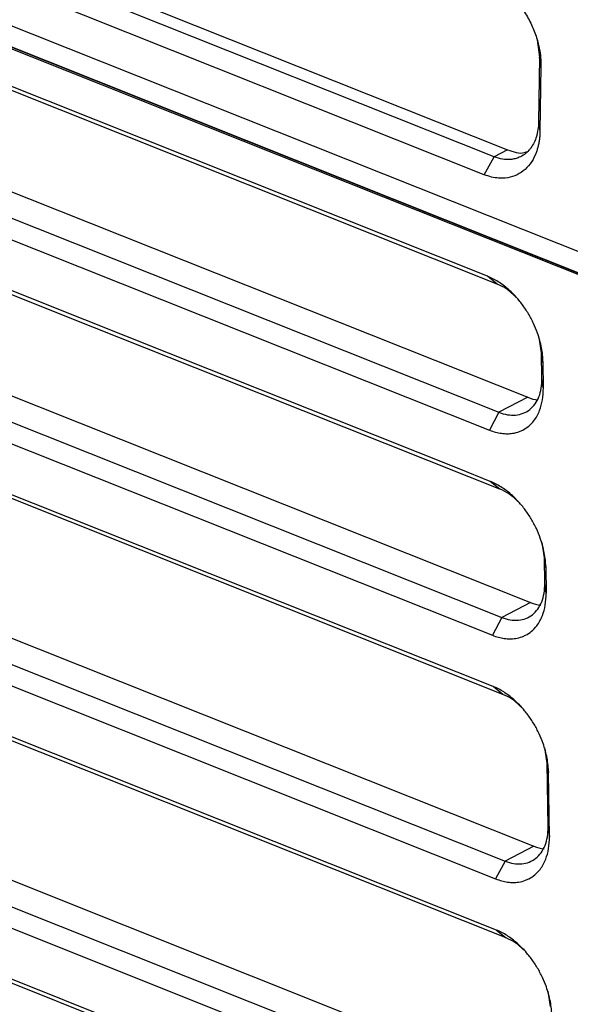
# Model space of a CAD drawing. Header units: millimetres. Extents: x -0.39 to 0.76, y -0.29 to 0.59.
# Tile 55 of 137: x 0.562 to 0.581, y -0.2248 to -0.1909. Entities that reach past the tile are written whole.
import ezdxf

# ---------------------------------------------------------------- set-up
doc = ezdxf.new("R2010")
doc.units = ezdxf.units.MM

msp = doc.modelspace()

# ---------------------------------------------------------------- linework, layer by layer
at = {"color": 7, "linetype": 'Continuous', "lineweight": 25}
for p, q in [((0.516012, -0.172863), (0.607573, -0.209379)), ((0.517245, -0.1741), (0.606564, -0.209722)), ((0.517246, -0.174149), (0.606561, -0.209769)), ((0.51803, -0.1744), (0.605806, -0.209407)), ((0.546433, -0.182465), (0.578787, -0.195368)), ((0.578326, -0.195607), (0.545971, -0.182703)), ((0.57799, -0.196226), (0.545635, -0.183322)), ((0.578099, -0.199725), (0.545744, -0.186822)), ((0.578434, -0.199995), (0.54608, -0.187092)), ((0.547128, -0.190996), (0.579483, -0.203899)), ((0.54614, -0.191511), (0.578494, -0.204414)), ((0.579808, -0.191575), (0.579892, -0.19217)), ((0.545816, -0.192125), (0.578171, -0.205028)), ((0.579892, -0.19217), (0.579858, -0.194413)), ((0.579939, -0.192483), (0.579892, -0.19217)), ((0.579939, -0.192483), (0.579905, -0.194725)), ((0.579858, -0.194413), (0.579905, -0.194725)), ((0.578787, -0.195368), (0.578326, -0.195607)), ((0.57799, -0.196226), (0.578326, -0.195607)), ((0.547224, -0.198066), (0.579579, -0.21097)), ((0.546235, -0.198581), (0.57859, -0.211485)), ((0.545912, -0.199195), (0.578267, -0.212098)), ((0.578434, -0.199995), (0.578099, -0.199725)), ((0.578291, -0.213866), (0.545936, -0.200963)), ((0.578626, -0.214136), (0.546271, -0.201233)), ((0.579963, -0.202363), (0.579883, -0.201834)), ((0.579963, -0.202363), (0.58001, -0.202693)), ((0.579975, -0.203247), (0.579963, -0.202363)), ((0.58001, -0.202693), (0.580022, -0.203576)), ((0.580022, -0.203576), (0.579975, -0.203247)), ((0.579483, -0.203899), (0.578494, -0.204414)), ((0.578494, -0.204414), (0.578171, -0.205028)), ((0.547338, -0.206462), (0.579692, -0.219366)), ((0.546349, -0.206977), (0.578704, -0.219881)), ((0.57853, -0.207066), (0.578195, -0.206796)), ((0.546026, -0.207591), (0.578381, -0.220495)), ((0.580059, -0.209434), (0.579979, -0.208904)), ((0.578405, -0.222262), (0.54605, -0.209359)), ((0.57874, -0.222532), (0.546385, -0.209629)), ((0.580059, -0.209434), (0.580106, -0.209763)), ((0.580071, -0.210317), (0.580059, -0.209434)), ((0.580106, -0.209763), (0.580118, -0.210647)), ((0.580118, -0.210647), (0.580071, -0.210317)), ((0.579579, -0.21097), (0.57859, -0.211485)), ((0.57859, -0.211485), (0.578267, -0.212098)), ((0.578626, -0.214136), (0.578291, -0.213866)), ((0.547451, -0.214858), (0.579806, -0.227762)), ((0.546463, -0.215374), (0.578818, -0.228277)), ((0.54614, -0.215987), (0.578495, -0.228891)), ((0.580155, -0.216504), (0.580075, -0.215974)), ((0.580155, -0.216504), (0.580202, -0.216834)), ((0.580185, -0.218713), (0.580155, -0.216504)), ((0.580232, -0.219043), (0.580202, -0.216834)), ((0.578519, -0.230658), (0.546164, -0.217755)), ((0.578854, -0.230929), (0.546499, -0.218025)), ((0.580185, -0.218713), (0.580232, -0.219043)), ((0.579692, -0.219366), (0.578704, -0.219881)), ((0.578704, -0.219881), (0.578381, -0.220495)), ((0.578405, -0.222262), (0.57874, -0.222532)), ((0.580269, -0.2249), (0.580189, -0.224371))]:
    msp.add_line(p, q, dxfattribs=at)
at = {"color": 7, "linetype": 'Continuous', "lineweight": 25, "flags": 128}
for points in [[(0.578195, -0.206796), (0.577122, -0.206368), (0.572827, -0.204655), (0.568533, -0.202942), (0.564239, -0.20123), (0.559945, -0.199517), (0.555651, -0.197805), (0.551357, -0.196092), (0.54584, -0.193892)], [(0.57853, -0.207066), (0.577457, -0.206638), (0.573163, -0.204925), (0.568869, -0.203213), (0.564575, -0.2015), (0.560281, -0.199788), (0.555987, -0.198075), (0.551693, -0.196363), (0.546176, -0.194162)]]:
    msp.add_lwpolyline(points, dxfattribs=at)
at = {"color": 7, "linetype": 'Continuous', "lineweight": 25}
for centre, major_axis, start_param, end_param in [((0.579459, -0.202131), (-0.0009569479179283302, 0.001756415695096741), 2.46845760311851, 2.707412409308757), ((0.579555, -0.209202), (-0.0009569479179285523, 0.001756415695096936), 2.468457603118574, 2.707412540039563), ((0.579668, -0.217598), (-0.0009569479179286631, 0.001756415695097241), 2.468457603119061, 2.707412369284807)]:
    msp.add_ellipse(centre, major_axis=major_axis, ratio=0.661387, start_param=start_param, end_param=end_param, dxfattribs=at)
for points, knots in [([(0.5780920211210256, -0.1894975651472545), (0.5781332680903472, -0.1895149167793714), (0.5782154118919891, -0.189549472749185), (0.5783375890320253, -0.1896129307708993), (0.5784580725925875, -0.1896845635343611), (0.5785768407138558, -0.1897651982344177), (0.5786939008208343, -0.1898546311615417), (0.578884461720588, -0.1900169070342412), (0.5791374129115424, -0.1902794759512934), (0.5794194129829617, -0.190673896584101), (0.5796508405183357, -0.191108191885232), (0.5798010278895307, -0.1915171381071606), (0.5798889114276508, -0.1918777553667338), (0.5799346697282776, -0.1921858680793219), (0.5799377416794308, -0.1923834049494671), (0.5799392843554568, -0.1924826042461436)], [0, 0, 0, 0, 0.0419960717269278, 0.0836356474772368, 0.1250960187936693, 0.1665567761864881, 0.2081975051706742, 0.2501954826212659, 0.375067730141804, 0.5000441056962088, 0.6249173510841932, 0.7498812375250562, 0.8335062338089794, 0.9163899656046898, 1, 1, 1, 1]), ([(0.5798583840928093, -0.194412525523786), (0.5798575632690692, -0.1944570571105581), (0.5798510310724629, -0.1945880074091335), (0.579826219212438, -0.1947539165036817), (0.5797761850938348, -0.1949460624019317), (0.5797079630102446, -0.1951224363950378), (0.5796156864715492, -0.1952771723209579), (0.5795049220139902, -0.1954145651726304), (0.5793754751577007, -0.1955320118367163), (0.5792120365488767, -0.1956251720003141), (0.5790501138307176, -0.1956795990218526), (0.5788599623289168, -0.1957108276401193), (0.5786182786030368, -0.1957006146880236), (0.5784241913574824, -0.1956458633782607), (0.5783262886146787, -0.195606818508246)], [2, 2, 2, 2, 2.2604619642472, 2.7755884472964, 3.0299619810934, 3.5354857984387, 4.041219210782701, 4.305595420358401, 4.8356403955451, 5.36537976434, 5.7609478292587, 6.155070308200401, 6.8267561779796, 7.5131235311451, 7.5131235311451, 7.5131235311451, 7.5131235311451]), ([(0.579905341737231, -0.1947247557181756), (0.5799038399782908, -0.1947738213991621), (0.5799008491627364, -0.1948715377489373), (0.5798863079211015, -0.1950130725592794), (0.5798643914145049, -0.1951497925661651), (0.5798344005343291, -0.1952814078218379), (0.5797965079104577, -0.1954079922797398), (0.5797208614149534, -0.1956087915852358), (0.5795809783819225, -0.1958604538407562), (0.579339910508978, -0.1961089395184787), (0.5790495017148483, -0.1962779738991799), (0.5787546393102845, -0.196347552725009), (0.5784805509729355, -0.1963499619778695), (0.578237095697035, -0.1963132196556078), (0.5780727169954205, -0.1962549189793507), (0.5779901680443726, -0.19622564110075)], [0, 0, 0, 0, 0.0419932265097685, 0.0836312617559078, 0.1250912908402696, 0.1665527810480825, 0.2081951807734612, 0.2501956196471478, 0.3750672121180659, 0.5000439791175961, 0.6249244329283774, 0.7498803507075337, 0.8335041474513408, 0.9163878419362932, 1, 1, 1, 1]), ([(0.5787874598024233, -0.1953683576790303), (0.5789919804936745, -0.1954400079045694), (0.5792330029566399, -0.1955244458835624), (0.5794246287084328, -0.1954396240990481), (0.5794536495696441, -0.1954267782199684)], [0, 0, 0, 0, 0.8485544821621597, 1, 1, 1, 1]), ([(0.5800103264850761, -0.2026929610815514), (0.5800092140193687, -0.2026109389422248), (0.5799993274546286, -0.2024448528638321), (0.5799620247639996, -0.2021911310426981), (0.5799034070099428, -0.2019369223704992), (0.5798156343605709, -0.2016560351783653), (0.5797126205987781, -0.2014044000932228), (0.5795749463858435, -0.2011276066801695), (0.5794136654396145, -0.2008562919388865), (0.57920951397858, -0.2005805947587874), (0.5790069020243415, -0.2003535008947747), (0.5787686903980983, -0.2001266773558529), (0.5784655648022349, -0.1998994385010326), (0.5782219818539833, -0.1997742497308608), (0.5780991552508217, -0.1997252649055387)], [2, 2, 2, 2, 2.3903497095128, 2.7757686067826, 3.1568388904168, 3.5358071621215, 4.041584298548, 4.3060550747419, 4.8362887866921, 5.3662152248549, 5.761921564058, 6.1561795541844, 6.8280918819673, 7.5146850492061, 7.5146850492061, 7.5146850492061, 7.5146850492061]), ([(0.5790429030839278, -0.2004141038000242), (0.5789518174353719, -0.200325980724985), (0.5787595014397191, -0.2001399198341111), (0.5785465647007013, -0.2000452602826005), (0.5784344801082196, -0.1999954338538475)], [0, 0, 0, 0, 0.4736249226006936, 1, 1, 1, 1]), ([(0.5784944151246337, -0.2044144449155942), (0.5785937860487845, -0.2044540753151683), (0.5786913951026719, -0.2044815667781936), (0.5788831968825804, -0.2045132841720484), (0.5789783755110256, -0.204517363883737), (0.5791596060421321, -0.204501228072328), (0.5792454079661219, -0.2044813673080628), (0.5794074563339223, -0.2044182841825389), (0.5794839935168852, -0.2043745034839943), (0.5796891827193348, -0.2042129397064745), (0.5797987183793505, -0.2040605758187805), (0.5799428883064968, -0.2036955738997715), (0.5799792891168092, -0.2034797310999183), (0.579975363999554, -0.2032467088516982)], [0, 0, 0, 0, 0.1249999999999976, 0.1249999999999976, 0.2499999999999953, 0.2499999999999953, 0.3749999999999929, 0.3749999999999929, 0.4999999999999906, 0.4999999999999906, 0.7499999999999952, 0.7499999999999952, 1, 1, 1, 1]), ([(0.5781710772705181, -0.2050280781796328), (0.578240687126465, -0.2050558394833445), (0.5783786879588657, -0.2051019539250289), (0.5785815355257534, -0.2051433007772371), (0.578777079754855, -0.2051569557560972), (0.5789850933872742, -0.2051419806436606), (0.5791631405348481, -0.2050965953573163), (0.5793508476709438, -0.2050144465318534), (0.5795258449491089, -0.2048987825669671), (0.5796890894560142, -0.2047278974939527), (0.5798110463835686, -0.2045415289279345), (0.5799193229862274, -0.2043090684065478), (0.5800044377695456, -0.2039927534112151), (0.5800242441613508, -0.2037191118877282), (0.580022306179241, -0.2035762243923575)], [2, 2, 2, 2, 2.392136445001, 2.7780098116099, 3.1597556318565, 3.5395555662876, 4.0465536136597, 4.313582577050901, 4.8489164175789, 5.383938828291, 5.7834613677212, 6.1814631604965, 6.852839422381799, 7.538132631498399, 7.538132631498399, 7.538132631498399, 7.538132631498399]), ([(0.5801062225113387, -0.2097633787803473), (0.5801051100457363, -0.209681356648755), (0.5800952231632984, -0.209515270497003), (0.5800579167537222, -0.2092615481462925), (0.5799993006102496, -0.2090073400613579), (0.5799115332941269, -0.2087264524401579), (0.5798085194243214, -0.208474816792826), (0.5796708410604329, -0.2081980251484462), (0.5795095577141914, -0.2079267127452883), (0.579305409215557, -0.207651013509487), (0.5791027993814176, -0.2074239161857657), (0.5788645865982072, -0.2071970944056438), (0.5785614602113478, -0.2069698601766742), (0.5783178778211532, -0.2068446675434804), (0.5781950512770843, -0.2067956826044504)], [2, 2, 2, 2, 2.3903496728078, 2.775768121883, 3.1568378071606, 3.5358061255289, 4.0415839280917, 4.306054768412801, 4.8362876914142, 5.366213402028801, 5.7619198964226, 6.1561782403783, 6.8280902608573, 7.5146830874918, 7.5146830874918, 7.5146830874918, 7.5146830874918]), ([(0.579138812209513, -0.2074845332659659), (0.5790477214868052, -0.2073964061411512), (0.578855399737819, -0.2072103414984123), (0.5786424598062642, -0.2071156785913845), (0.5785303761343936, -0.207065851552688)], [0, 0, 0, 0, 0.4736371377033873, 1, 1, 1, 1]), ([(0.5785903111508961, -0.2114848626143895), (0.5786896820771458, -0.2115244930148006), (0.5787872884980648, -0.2115519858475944), (0.57897908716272, -0.2115837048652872), (0.5790742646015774, -0.211587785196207), (0.5792554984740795, -0.2115716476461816), (0.5793413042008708, -0.2115517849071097), (0.5795033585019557, -0.2114886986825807), (0.5795798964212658, -0.2114449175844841), (0.5797850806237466, -0.2112833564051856), (0.5798946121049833, -0.211130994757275), (0.5800387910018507, -0.2107659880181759), (0.5800751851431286, -0.2105501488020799), (0.5800712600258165, -0.210317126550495)], [0, 0, 0, 0, 0.1250000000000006, 0.1250000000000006, 0.2500000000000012, 0.2500000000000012, 0.3750000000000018, 0.3750000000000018, 0.5000000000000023, 0.5000000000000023, 0.7500000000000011, 0.7500000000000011, 1, 1, 1, 1]), ([(0.5782669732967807, -0.2120984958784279), (0.5783365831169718, -0.2121262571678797), (0.5784745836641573, -0.2121723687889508), (0.5786774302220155, -0.2122137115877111), (0.5788729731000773, -0.2122273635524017), (0.579080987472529, -0.2122123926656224), (0.5792590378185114, -0.2121670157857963), (0.5794467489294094, -0.2120848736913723), (0.5796217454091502, -0.2119692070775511), (0.5797849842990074, -0.2117983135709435), (0.5799069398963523, -0.2116119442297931), (0.5800152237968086, -0.2113794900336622), (0.580100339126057, -0.2110631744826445), (0.580120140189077, -0.2107895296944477), (0.5801182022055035, -0.2106466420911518)], [2, 2, 2, 2, 2.3921321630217, 2.778000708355, 3.1597412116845, 3.5395359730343, 4.046528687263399, 4.3135556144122, 4.8488856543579, 5.3839029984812, 5.783421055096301, 6.1814188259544, 6.8527896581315, 7.5380762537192, 7.5380762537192, 7.5380762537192, 7.5380762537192]), ([(0.580202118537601, -0.2168337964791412), (0.5802010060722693, -0.2167517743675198), (0.5801911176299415, -0.2165856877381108), (0.5801538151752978, -0.2163319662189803), (0.5800951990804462, -0.2160777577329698), (0.5800074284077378, -0.2157968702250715), (0.5799044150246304, -0.215545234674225), (0.5797667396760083, -0.2152684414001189), (0.5796054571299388, -0.2149971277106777), (0.579401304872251, -0.2147214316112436), (0.5791986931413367, -0.2144943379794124), (0.5789604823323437, -0.2142675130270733), (0.5786573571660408, -0.2140402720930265), (0.5784137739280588, -0.2139150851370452), (0.5782909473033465, -0.2138661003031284)], [2, 2, 2, 2, 2.3903495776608, 2.775768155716, 3.1568382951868, 3.5358067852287, 4.041584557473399, 4.3060556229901, 4.8362895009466, 5.3662155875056, 5.7619215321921, 6.1561792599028, 6.8280917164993, 7.5146850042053, 7.5146850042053, 7.5146850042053, 7.5146850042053]), ([(0.5792346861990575, -0.2145549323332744), (0.5791436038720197, -0.2144668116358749), (0.5789512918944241, -0.2142807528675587), (0.5787383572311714, -0.2141860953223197), (0.5786262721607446, -0.2141362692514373)], [0, 0, 0, 0, 0.4736175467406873, 1, 1, 1, 1]), ([(0.5787041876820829, -0.219880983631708), (0.5788035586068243, -0.2199206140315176), (0.5789011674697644, -0.2199481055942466), (0.5790929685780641, -0.219979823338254), (0.5791881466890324, -0.2199839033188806), (0.5793693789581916, -0.2199677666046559), (0.5794551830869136, -0.2199479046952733), (0.5796172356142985, -0.219884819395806), (0.5796937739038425, -0.2198410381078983), (0.5798989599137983, -0.2196794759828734), (0.580008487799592, -0.2195271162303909), (0.5801526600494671, -0.2191621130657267), (0.5801890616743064, -0.218946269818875), (0.5801851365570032, -0.2187132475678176)], [0, 0, 0, 0, 0.1249999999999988, 0.1249999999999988, 0.2499999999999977, 0.2499999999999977, 0.3749999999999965, 0.3749999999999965, 0.4999999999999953, 0.4999999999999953, 0.7499999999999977, 0.7499999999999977, 1, 1, 1, 1]), ([(0.5783808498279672, -0.2204946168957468), (0.5784504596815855, -0.2205223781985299), (0.5785884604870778, -0.2205684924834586), (0.5787913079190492, -0.2206098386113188), (0.5789868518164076, -0.2206234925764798), (0.5791948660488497, -0.2206085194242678), (0.5793729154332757, -0.2205631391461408), (0.5795606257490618, -0.2204809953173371), (0.5797356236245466, -0.2203653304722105), (0.5798988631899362, -0.2201944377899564), (0.5800208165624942, -0.2200080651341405), (0.5801290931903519, -0.2197756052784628), (0.5802142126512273, -0.2194592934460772), (0.5802340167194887, -0.2191856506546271), (0.5802320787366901, -0.2190427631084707)], [2, 2, 2, 2, 2.3921357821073, 2.7780084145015, 3.15975339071, 3.5395525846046, 4.0465505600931, 4.3135800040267, 4.8489151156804, 5.3839378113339, 5.783459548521, 6.1814601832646, 6.8528351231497, 7.5381274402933, 7.5381274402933, 7.5381274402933, 7.5381274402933]), ([(0.5803159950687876, -0.22522991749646), (0.5803148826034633, -0.2251478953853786), (0.5803049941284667, -0.2249818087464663), (0.5802676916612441, -0.224728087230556), (0.5802090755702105, -0.2244738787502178), (0.5801213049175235, -0.2241929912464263), (0.5800182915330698, -0.2239413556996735), (0.5798806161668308, -0.2236645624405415), (0.5797193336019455, -0.2233932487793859), (0.5795151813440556, -0.2231175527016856), (0.5793125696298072, -0.222890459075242), (0.5790743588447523, -0.2226636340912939), (0.578771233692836, -0.2224363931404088), (0.5785276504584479, -0.2223112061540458), (0.5784048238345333, -0.2222622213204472)], [2, 2, 2, 2, 2.3903495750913, 2.775768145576, 3.1568382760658, 3.5358067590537, 4.0415845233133, 4.306055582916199, 4.8362894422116, 5.3662155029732, 5.7619214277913, 6.1561791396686, 6.8280915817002, 7.5146848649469, 7.5146848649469, 7.5146848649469, 7.5146848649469]), ([(0.5793485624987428, -0.2229510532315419), (0.5792574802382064, -0.2228629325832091), (0.579065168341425, -0.2226768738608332), (0.5788522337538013, -0.2225822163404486), (0.5787401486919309, -0.2225323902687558)], [0, 0, 0, 0, 0.473617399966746, 1, 1, 1, 1])]:
    msp.add_open_spline(points, degree=3, knots=knots, dxfattribs=at)

doc.saveas('drawing.dxf')
